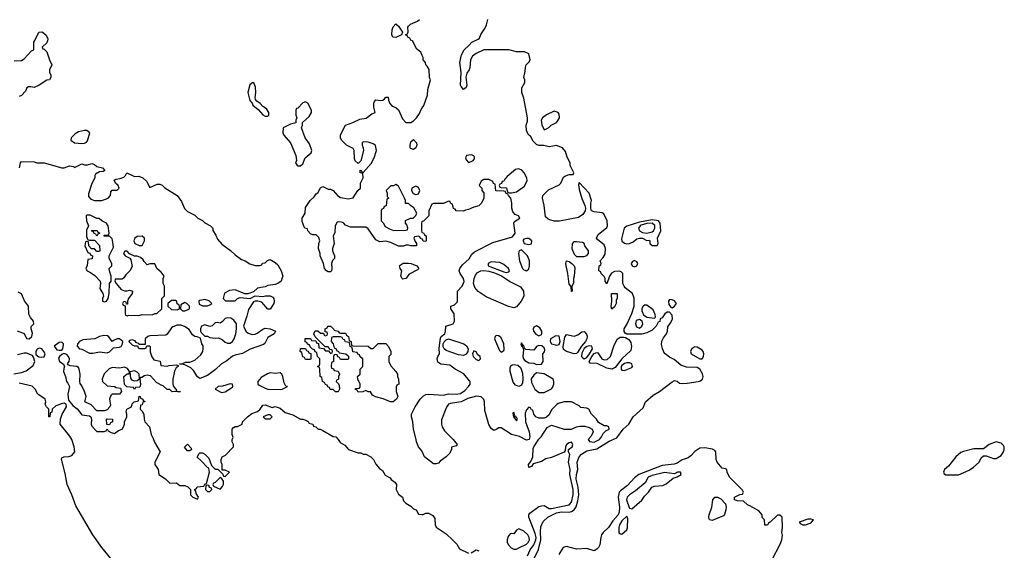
# Model space of a CAD drawing. Header units: inches. Extents: x 2792272 to 2951639, y 860504 to 1033803.
# Tile 9 of 209: x 2936795 to 2944635, y 874407 to 878630. Entities that reach past the tile are written whole.
import ezdxf

# ---------------------------------------------------------------- set-up
doc = ezdxf.new("R2010")
doc.units = ezdxf.units.IN
doc.header["$MEASUREMENT"] = 0
doc.layers.add('C9837', color=7, linetype='Continuous')
doc.layers.add('C9847', color=7, linetype='Continuous')

msp = doc.modelspace()

# ---------------------------------------------------------------- linework, layer by layer
at = {"layer": 'C9837', "color": 4}
for points, elevation in [([(2939790, 878488), (2939766, 878490), (2939758, 878510), (2939761.2, 878550), (2939770, 878572), (2939790, 878598), (2939810, 878578), (2939842, 878530), (2939834, 878510)], 8), ([(2938650, 878128.7), (2938628.4, 878111.6), (2938610.8, 878050), (2938627.1, 877987.1), (2938645.2, 877965.2), (2938651.3, 877950), (2938694.8, 877914.8), (2938730, 877872), (2938750, 877862), (2938770, 877862), (2938778, 877870), (2938778, 877890), (2938760.4, 877920.4), (2938730, 877938), (2938710, 877962), (2938682, 877982), (2938673.6, 877993.6), (2938668.7, 878010), (2938675.1, 878050), (2938672.5, 878092.5), (2938662, 878122)], 12), ([(2939070, 877975.3), (2939050, 877968), (2939010, 877926), (2938998, 877922), (2938994, 877910), (2938994, 877870), (2939002, 877850), (2938994, 877830), (2938994, 877810), (2938950, 877798), (2938892, 877768), (2938891.3, 877730), (2938898, 877710), (2938950.5, 877650.5), (2938994, 877550), (2938998, 877510), (2938992, 877490), (2939006, 877466), (2939030, 877466), (2939050, 877482), (2939068, 877530), (2939115.3, 877570), (2939122, 877590), (2939103.1, 877643.1), (2939069.3, 877689.3), (2939038, 877770), (2939046, 877790), (2939047.3, 877812.7), (2939100.4, 877859.6), (2939118, 877890), (2939118, 877910), (2939090, 877966)], 12), ([(2937310, 877749.2), (2937263.4, 877736.6), (2937237.3, 877722.7), (2937204.7, 877690), (2937202, 877670), (2937230.9, 877650.9), (2937290, 877644.9), (2937310, 877647.3), (2937326, 877654), (2937334.8, 877665.2), (2937353.2, 877730), (2937330, 877749)], 12), ([(2939930, 877597.2), (2939910, 877604), (2939905.2, 877610), (2939903.7, 877630), (2939910, 877658), (2939930, 877676), (2939954.8, 877650), (2939957.3, 877630), (2939950, 877609.3)], 4), ([(2939790, 877318), (2939771.3, 877308.7), (2939750, 877308), (2939714, 877270), (2939722, 877250), (2939722, 877222), (2939734, 877210), (2939718, 877202), (2939712.7, 877147.3), (2939698, 877142), (2939692.7, 877127.3), (2939678, 877122), (2939674, 877110), (2939674, 877030), (2939690, 877014), (2939704.7, 876984.7), (2939743.6, 876963.6), (2939772.7, 876952.7), (2939870, 876954), (2939882, 876958), (2939886, 876970), (2939876.4, 876996.4), (2939866, 877010), (2939867.3, 877032.7), (2939906, 877050), (2939928.9, 877051.1), (2939949, 877071), (2939958, 877090), (2939933.2, 877133.2), (2939906, 877150), (2939890, 877166), (2939867.3, 877167.3), (2939866, 877190), (2939858, 877210), (2939810, 877306)], 8), ([(2939950, 877305.2), (2939918, 877290), (2939916, 877270), (2939926.8, 877246.8), (2939950, 877238), (2939970, 877244.7), (2939981.2, 877270), (2939970, 877295.3)], 8), ([(2937330, 877075.3), (2937324.7, 877070), (2937326, 877030), (2937342, 876990), (2937325.4, 876954.6), (2937325.4, 876905.4), (2937338, 876878), (2937350, 876874), (2937390, 876874), (2937430, 876834), (2937434, 876790), (2937430, 876786), (2937410, 876786), (2937390, 876806), (2937367.3, 876807.3), (2937346, 876830), (2937342, 876862), (2937330, 876866), (2937318, 876862), (2937314, 876830), (2937338, 876778), (2937352.7, 876772.7), (2937358, 876758), (2937374, 876750), (2937372.7, 876727.3), (2937338, 876722), (2937332.7, 876672.7), (2937322, 876650), (2937332, 876630), (2937358.5, 876618.5), (2937394.2, 876594.2), (2937436, 876550), (2937438, 876530), (2937432, 876490), (2937458, 876450), (2937462, 876430), (2937454, 876410), (2937454, 876390), (2937470, 876384.7), (2937486, 876390), (2937498, 876410), (2937508, 876450), (2937508.7, 876530), (2937522, 876550), (2937522, 876590), (2937508.7, 876630), (2937508, 876650), (2937528, 876670), (2937528, 876690), (2937508.4, 876728.4), (2937506, 876750), (2937540.4, 876819.6), (2937534.6, 876874.6), (2937530, 876886), (2937510, 876906), (2937470, 876906), (2937466, 876910), (2937470, 876914), (2937502, 876918), (2937506, 876930), (2937498, 876990), (2937486, 877010), (2937448.4, 877028.4), (2937427.3, 877047.3), (2937410, 877048), (2937354.6, 877074.6)], 8), ([(2937410, 876906), (2937402, 876922), (2937387.3, 876927.3), (2937382, 876942), (2937370, 876946), (2937367.3, 876952.7), (2937411.6, 876951.6), (2937418, 876938), (2937434, 876930), (2937418, 876922)], 8), ([(2937770, 876908), (2937730, 876904), (2937711.3, 876890), (2937704.7, 876870), (2937712, 876850), (2937747.3, 876832.7), (2937770, 876834), (2937788, 876870), (2937788, 876890)], 8), ([(2937650, 876788), (2937632.7, 876787.3), (2937622, 876770), (2937634, 876750), (2937672.7, 876732.7), (2937679.6, 876719.6), (2937690, 876666), (2937672, 876630), (2937639.6, 876600.4), (2937623.6, 876576.4), (2937610, 876566), (2937554, 876566), (2937552, 876550), (2937562, 876530), (2937602, 876482), (2937630, 876471.3), (2937650, 876471.3), (2937670, 876478), (2937692, 876470), (2937691.3, 876450), (2937662, 876410), (2937654, 876390), (2937652.7, 876367.3), (2937646, 876366), (2937642, 876382), (2937630, 876386), (2937618, 876382), (2937614, 876370), (2937618, 876358), (2937634, 876354), (2937634, 876290), (2937638, 876278), (2937654, 876274), (2937662, 876278), (2937743.1, 876276.9), (2937770, 876284.7), (2937850, 876282), (2937872, 876292), (2937888, 876292), (2937926, 876330), (2937926, 876410), (2937947.3, 876432.7), (2937948, 876510), (2937938, 876530), (2937938, 876570), (2937946, 876590), (2937920.4, 876620.4), (2937886, 876650), (2937870, 876686), (2937830, 876686), (2937810, 876678), (2937784.7, 876704.7), (2937779, 876719), (2937756.4, 876736.4), (2937730, 876748), (2937708, 876748), (2937670, 876766)], 8), ([(2939846.2, 876566.2), (2939839.3, 876570), (2939830, 876588.7), (2939837.2, 876630), (2939824.5, 876650), (2939819.5, 876670), (2939823.5, 876676.5), (2939848.4, 876691.6), (2939890, 876693.4), (2939911.3, 876690), (2939958, 876670), (2939972, 876650), (2939962, 876638), (2939895.9, 876604.1), (2939870, 876569.7)], 8), ([(2938036.4, 876396.4), (2938003.6, 876396.4), (2937974, 876370), (2937974, 876350), (2938003.6, 876323.6), (2938050, 876322), (2938066, 876330), (2938066, 876350), (2938062, 876362), (2938048.4, 876368.4), (2938047.3, 876387.3)], 8), ([(2938110, 876378), (2938078, 876362), (2938074, 876330), (2938090, 876314), (2938110, 876314), (2938130, 876322), (2938146, 876330), (2938146, 876350), (2938126, 876370)], 8), ([(2938270, 876402), (2938230, 876395.3), (2938222, 876390), (2938224.7, 876364.7), (2938250, 876352), (2938290, 876352), (2938310, 876362), (2938326, 876370), (2938306, 876390), (2938294.6, 876394.6)], 8), ([(2938450, 876258), (2938430, 876252.7), (2938410, 876228.7), (2938390, 876214), (2938370, 876219.3), (2938350, 876217.2), (2938327.1, 876192.9), (2938310, 876189.2), (2938270, 876200.9), (2938242.8, 876190), (2938234, 876170), (2938234.8, 876150), (2938239.8, 876139.8), (2938270, 876112), (2938290, 876111), (2938310, 876101), (2938350, 876096), (2938378, 876098), (2938410, 876081), (2938430, 876063), (2938450, 876055.8), (2938470, 876055.8), (2938489.5, 876070), (2938501.3, 876090), (2938515.1, 876130), (2938522, 876170), (2938522, 876210), (2938498.9, 876238.9), (2938475.9, 876255.9)], 8), ([(2939350, 876134), (2939390, 876134), (2939398, 876118), (2939414, 876110), (2939418, 876078), (2939434, 876070), (2939438, 876038), (2939450, 876034), (2939570, 876032), (2939590, 876014), (2939610, 876014), (2939650, 876054), (2939710, 876052), (2939732, 876030), (2939751.3, 875990), (2939750, 875966), (2939734, 875950), (2939734, 875910), (2939750, 875874), (2939791.3, 875830), (2939802, 875810), (2939802, 875790), (2939811.3, 875768.7), (2939814, 875730), (2939798, 875722), (2939792.7, 875707.3), (2939792, 875670), (2939806, 875630), (2939796, 875610), (2939770, 875589.5), (2939747.8, 875587.8), (2939690, 875614), (2939628.7, 875628.7), (2939603.1, 875643.1), (2939587.3, 875667.3), (2939568.4, 875668.4), (2939550, 875678), (2939527.3, 875667.3), (2939490, 875666), (2939482, 875682), (2939466, 875690), (2939470, 875694), (2939502, 875698), (2939506, 875710), (2939506, 875730), (2939488.4, 875768.4), (2939486, 875790), (2939506, 875810), (2939506, 875850), (2939526, 875870), (2939526, 875930), (2939507.3, 875947.3), (2939502, 875962), (2939487.3, 875967.3), (2939482, 875982), (2939447.3, 875987.3), (2939442, 876022), (2939426, 876030), (2939422, 876062), (2939390, 876066), (2939382, 876082), (2939370, 876086), (2939362, 876102), (2939350, 876106), (2939290, 876106), (2939278, 876102), (2939274, 876070), (2939291.6, 876051.6), (2939298, 876018), (2939314, 876010), (2939318, 875998), (2939334, 875990), (2939338, 875978), (2939392, 875972), (2939412.7, 875952.7), (2939414, 875930), (2939410, 875926), (2939350, 875926), (2939342, 875942), (2939327.3, 875947.3), (2939322, 875962), (2939310, 875966), (2939298, 875962), (2939294, 875950), (2939294, 875910), (2939278, 875902), (2939274, 875870), (2939278, 875858), (2939292.7, 875852.7), (2939298, 875838), (2939330, 875834), (2939342, 875810), (2939334, 875790), (2939334, 875770), (2939318, 875762), (2939314, 875750), (2939332.7, 875732.7), (2939339.6, 875719.6), (2939342, 875690), (2939330, 875668), (2939308.4, 875668.4), (2939290, 875686), (2939267.3, 875687.3), (2939262, 875702), (2939247.3, 875707.3), (2939242, 875722), (2939230, 875726), (2939222, 875742), (2939206, 875750), (2939202, 875782), (2939188, 875790), (2939186, 875850), (2939182, 875862), (2939166, 875870), (2939182, 875878), (2939186, 875890), (2939186, 875930), (2939166, 875950), (2939162, 875982), (2939147.3, 875987.3), (2939142, 876002), (2939127.3, 876007.3), (2939107.3, 876027.3), (2939102, 876042), (2939087.3, 876047.3), (2939082, 876062), (2939067.3, 876067.3), (2939067.3, 876092.7), (2939110, 876094), (2939118, 876078), (2939154, 876074), (2939158, 876058), (2939174, 876054), (2939178, 876018), (2939214, 876014), (2939230, 875994), (2939254, 875994), (2939270, 875974), (2939282, 875978), (2939286, 875990), (2939282, 876002), (2939266, 876006), (2939250, 876026), (2939226, 876026), (2939147.3, 876107.3), (2939138, 876130), (2939147.3, 876152.7), (2939170, 876154), (2939190, 876134), (2939214, 876134), (2939218, 876118), (2939230, 876114), (2939242, 876118), (2939246, 876130), (2939242, 876142), (2939226, 876146), (2939226, 876170), (2939242, 876178), (2939248.4, 876191.6), (2939270, 876192), (2939294, 876170), (2939298, 876158), (2939331.6, 876151.6), (2939338, 876138)], 8), ([(2937130, 876064), (2937110, 876061.2), (2937067.9, 876032.1), (2937090, 876002.8), (2937110, 875998.8), (2937130, 876001), (2937137.2, 876010), (2937144, 876044), (2937144, 876050)], 8), ([(2937463.5, 876116.5), (2937430.7, 876109.3), (2937394, 876090), (2937297.3, 876082.7), (2937270, 876068.7), (2937256, 876050), (2937251.6, 876031.6), (2937270, 876011.3), (2937290, 876007.7), (2937350, 875976.4), (2937376.1, 875976.1), (2937430, 875987), (2937490, 875979.5), (2937510, 875986.4), (2937541.2, 876018.8), (2937590, 876023.8), (2937604, 876030), (2937614, 876050), (2937615.3, 876070), (2937590, 876089), (2937570, 876089), (2937542, 876078), (2937530, 876068), (2937505.6, 876105.6), (2937493.2, 876113.2)], 8), ([(2936950, 876015.1), (2936932.8, 876007.2), (2936922, 875990), (2936924.5, 875964.5), (2936945.8, 875945.8), (2936970, 875943.8), (2936990, 875947.7), (2936996.9, 875970), (2936987.3, 875990), (2936970, 876009.5)], 8), ([(2939070, 875926), (2939062, 875942), (2939050, 875946), (2939042, 875982), (2939028.4, 875988.4), (2939030, 876014), (2939070, 876014), (2939078, 875998), (2939092.7, 875992.7), (2939098, 875978), (2939112.7, 875972.7), (2939114, 875930), (2939110, 875926)], 8), ([(2937710, 875835.1), (2937671.6, 875828.4), (2937676.9, 875776.9), (2937684.7, 875764.7), (2937710, 875756), (2937730, 875758), (2937748.9, 875771.1), (2937745.2, 875810), (2937730, 875825.2)], 8), ([(2938870, 875819.3), (2938830, 875815.6), (2938790, 875818.3), (2938767.7, 875812.3), (2938718.4, 875781.6), (2938691.3, 875750), (2938691.3, 875730), (2938700.7, 875720.7), (2938750, 875696.3), (2938770, 875690.6), (2938870, 875687.3), (2938886, 875690), (2938926, 875710), (2938914.6, 875714.6), (2938900.2, 875740.2), (2938889.2, 875790), (2938881.2, 875810)], 12), ([(2938470, 875732.3), (2938410, 875714.5), (2938374, 875710), (2938352, 875690), (2938402, 875662), (2938430, 875667.7), (2938490, 875706), (2938493.2, 875710), (2938488.4, 875728.4)], 12), ([(2937510, 875406), (2937488.4, 875408.4), (2937486, 875450), (2937490, 875454), (2937534, 875450), (2937534, 875430), (2937518, 875422)], 8), ([(2938790, 875486), (2938770, 875486), (2938734, 875470), (2938750, 875454), (2938790, 875454), (2938806, 875470)], 8), ([(2938130, 875198), (2938108.4, 875228.4), (2938130, 875252), (2938159.6, 875219.6), (2938162, 875210), (2938150, 875198)], 8), ([(2938390, 874986), (2938350, 874946), (2938338, 874942), (2938334, 874930), (2938338, 874918), (2938390, 874894), (2938410, 874914), (2938418, 874930), (2938416.4, 874956.4), (2938402, 874982)], 8), ([(2938290, 874926), (2938278, 874922), (2938274, 874890), (2938290, 874874), (2938310, 874874), (2938326, 874890), (2938322, 874902), (2938307.3, 874907.3), (2938302, 874922)], 8)]:
    msp.add_lwpolyline(points, close=True, dxfattribs=dict(at, elevation=elevation))
at = {"layer": 'C9837', "color": 4, "elevation": 8}
for points in [[(2940000, 878346), (2939988, 878370), (2939956.4, 878396.4), (2939922, 878462), (2939910, 878466), (2939902, 878482), (2939886, 878490), (2939882, 878502), (2939866, 878510), (2939882, 878518), (2939888, 878532), (2939885.2, 878570), (2939890, 878578), (2939906.3, 878593.7), (2939963.2, 878616.8), (2939979, 878630)], [(2936750, 878302), (2936810, 878306), (2936830, 878318), (2936890, 878382), (2936906, 878390), (2936906, 878450), (2936916.4, 878463.6), (2936946, 878530), (2936970, 878532), (2936985.4, 878525.4), (2937006.4, 878506.4), (2937018, 878478), (2937017.3, 878462.7), (2937010, 878446), (2936974, 878410), (2936978, 878398), (2936990, 878394), (2937010, 878374), (2937030.9, 878310.9), (2937051.3, 878270), (2937032, 878230), (2937032, 878210), (2937042, 878190), (2937042, 878170), (2937032, 878150), (2937010, 878148), (2936950.9, 878109.1), (2936910, 878089), (2936883.6, 878096.4), (2936863.6, 878096.4), (2936851.6, 878088.4), (2936839.8, 878060.2), (2936810, 878026), (2936790, 878018)], [(2940000, 876882.7), (2939987.3, 876887.3), (2939982, 876902), (2939970, 876906), (2939938, 876902), (2939934, 876890), (2939943.6, 876863.6), (2939954, 876850), (2939954, 876830), (2939951, 876829), (2939910, 876829), (2939890, 876835.3), (2939870, 876835.3), (2939850, 876828), (2939810, 876828), (2939750, 876858), (2939710, 876868), (2939663.1, 876863.1), (2939630, 876878), (2939570, 876966), (2939550, 876978), (2939430, 876978), (2939390, 876995.3), (2939372.7, 877012.7), (2939358.6, 877018.6), (2939330, 877021.2), (2939322.5, 877017.5), (2939306, 876990), (2939303.6, 876936.4), (2939291.6, 876908.4), (2939298, 876850), (2939284.7, 876810), (2939284.7, 876790), (2939302, 876750), (2939302, 876730), (2939286.4, 876713.6), (2939278, 876690), (2939281, 876650), (2939278, 876630), (2939270, 876624), (2939250, 876624), (2939238, 876630), (2939221.2, 876650), (2939215.3, 876690), (2939188.7, 876750), (2939188.4, 876768.4), (2939175.3, 876810), (2939178, 876850), (2939186, 876870), (2939176.4, 876896.4), (2939156.4, 876916.4), (2939130, 876918), (2939110, 876926), (2939088, 876950), (2939086, 876966), (2939066, 876970), (2939060.4, 876980.4), (2939044.7, 877024.7), (2939044, 877050), (2939068, 877090), (2939070, 877134), (2939108.7, 877190), (2939140.2, 877219.8), (2939156.4, 877243.6), (2939168.7, 877251.3), (2939190, 877292), (2939210, 877302), (2939250, 877282), (2939270, 877282), (2939290, 877271.3), (2939327.3, 877227.3), (2939350, 877214.8), (2939410, 877204), (2939449, 877211), (2939488, 877270), (2939508, 877290), (2939509, 877330), (2939528.7, 877370), (2939526, 877406), (2939506, 877410), (2939507.3, 877432.7), (2939514, 877430), (2939518, 877418), (2939530, 877414), (2939594.3, 877485.7), (2939618, 877530), (2939635.1, 877590), (2939628.9, 877628.9), (2939610, 877642), (2939570, 877655.3), (2939530, 877658), (2939522, 877650), (2939522, 877630), (2939531.1, 877611.1), (2939531.3, 877590), (2939510, 877506), (2939490, 877486), (2939467.3, 877507.3), (2939462, 877522), (2939458, 877590), (2939450, 877606), (2939398, 877630), (2939358, 877670), (2939348.7, 877690), (2939350, 877714), (2939388, 877790), (2939448.9, 877811.1), (2939503.1, 877836.9), (2939552.9, 877847.1), (2939600.2, 877879.8), (2939626, 877890), (2939614.6, 877934.6), (2939614.6, 877965.4), (2939620.2, 877979.8), (2939630, 877991.3), (2939670, 877986), (2939686, 877990), (2939700.4, 877999.6), (2939710, 878014), (2939730, 878014), (2939731.3, 877990), (2939742, 877962), (2939762, 877942), (2939790, 877931.3), (2939810, 877911.3), (2939842, 877842), (2939870, 877812), (2939910, 877812), (2939930, 877824.7), (2939955.3, 877850), (2939978, 877882), (2939988.7, 877910), (2940000, 877927.9)], [(2936793.2, 877450), (2936802, 877490), (2936810, 877502), (2936910, 877497.3), (2936930, 877490.7), (2936990.6, 877490.6), (2937130, 877451.3), (2937150, 877451.3), (2937190, 877466), (2937222, 877462), (2937230, 877454), (2937290, 877482), (2937310, 877474), (2937334, 877474), (2937370, 877484.7), (2937390, 877478), (2937410, 877462), (2937454, 877450), (2937474, 877430), (2937459.6, 877420.4), (2937430, 877418), (2937399.6, 877400.4), (2937392, 877390), (2937392, 877370), (2937370, 877326), (2937343.6, 877243.6), (2937343.6, 877223.6), (2937362, 877202), (2937390, 877191.3), (2937450, 877191.3), (2937498, 877210), (2937518, 877230), (2937520.4, 877259.6), (2937530, 877274), (2937570, 877274), (2937586, 877290), (2937578, 877310), (2937558, 877330), (2937548, 877352), (2937560.4, 877359.6), (2937594.6, 877365.4), (2937623.1, 877376.9), (2937638, 877390), (2937648.9, 877411.1), (2937710, 877382), (2937743.6, 877383.6), (2937774, 877370), (2937803.6, 877343.6), (2937830, 877294), (2937890, 877322), (2937910, 877322), (2937930, 877312), (2937951.1, 877291.1), (2938050, 877232), (2938082.8, 877182.8), (2938107.5, 877127.5), (2938130, 877104.7), (2938190, 877074), (2938214, 877050), (2938250, 877032), (2938270, 877012), (2938314, 876990), (2938331.6, 876971.6), (2938332.7, 876952.7), (2938356, 876916), (2938370, 876882), (2938403.5, 876843.5), (2938473.7, 876793.7), (2938510, 876758), (2938562, 876722), (2938591, 876711), (2938626.4, 876686.4), (2938670, 876674), (2938710, 876674), (2938722, 876678), (2938727.3, 876692.7), (2938750, 876694), (2938767.3, 876712.7), (2938790, 876722), (2938830, 876698), (2938850, 876678), (2938876, 876630), (2938891.3, 876590), (2938883.6, 876576.4), (2938878, 876550), (2938850.7, 876529.3), (2938830, 876521.2), (2938770, 876514), (2938750, 876504), (2938687.3, 876492.7), (2938655.3, 876464.7), (2938611.6, 876448.4), (2938588.4, 876448.4), (2938510, 876479), (2938465.4, 876474.6), (2938426, 876454), (2938414, 876410), (2938432.7, 876392.7), (2938510, 876392), (2938529.1, 876410.9), (2938550, 876418), (2938630, 876412), (2938668.7, 876431.3), (2938730, 876426), (2938751.1, 876431.1), (2938790, 876432), (2938810, 876422), (2938818, 876410), (2938822, 876390), (2938818, 876370), (2938790, 876326), (2938770, 876326), (2938722, 876382), (2938690, 876389.6), (2938670, 876389.4), (2938656.3, 876383.7), (2938615.9, 876324.1), (2938604.7, 876270), (2938578, 876190), (2938596.3, 876150), (2938615.3, 876135.3), (2938645.8, 876125.8), (2938670, 876127.4), (2938685.6, 876134.4), (2938730, 876166.8), (2938750, 876176), (2938790, 876170.8), (2938832, 876150), (2938822, 876130), (2938770, 876102), (2938746.4, 876053.6), (2938736, 876044), (2938630, 876006.6), (2938570, 875974), (2938510, 875960.9), (2938490, 875952.3), (2938445.1, 875914.9), (2938401, 875890), (2938355.2, 875844.8), (2938290, 875799.3), (2938230, 875775.3), (2938210, 875788), (2938179.2, 875839.2), (2938158.5, 875858.5), (2938110, 875884), (2938066, 875890), (2938089.1, 875890.9), (2938115.3, 875904.7), (2938150, 875904.9), (2938190, 875919.5), (2938237.3, 875962.7), (2938253, 875990), (2938256.9, 876010), (2938254.5, 876034.5), (2938244, 876050), (2938235.3, 876095.3), (2938207.3, 876107.3), (2938190, 876108), (2938170, 876122), (2938143.6, 876163.6), (2938108.3, 876188.3), (2938078, 876198), (2938050, 876199.5), (2938014, 876186), (2938002.4, 876177.6), (2937970, 876126), (2937959.6, 876120.4), (2937830, 876115.3), (2937814, 876110), (2937794, 876090), (2937794, 876046), (2937746, 876046), (2937746, 876050), (2937722, 876062), (2937714, 876074), (2937690, 876082), (2937670, 876078), (2937664.7, 876070), (2937690, 876042), (2937710, 876034), (2937734, 876034), (2937738, 876018), (2937750, 876014), (2937790, 876014), (2937802, 876018), (2937806, 876034), (2937830, 876034), (2937834, 876030), (2937834, 875986), (2937846.4, 875946.4), (2937864, 875924), (2937912, 875912), (2937918, 875878), (2937970, 875872), (2937982, 875878), (2938043.6, 875883.6), (2938056.9, 875876.9), (2938056, 875870), (2938040.3, 875859.7), (2938026.6, 875833.4), (2938014.9, 875770), (2938013.4, 875733.4), (2938016, 875716), (2938033.7, 875693.7), (2938042, 875690), (2938042, 875682), (2938052, 875672), (2938074, 875670), (2938008, 875668), (2937990, 875686), (2937970, 875686), (2937936.4, 875716.4), (2937920.4, 875720.4), (2937883.1, 875743.1), (2937836.6, 875796.6), (2937810, 875802), (2937785.2, 875794.8), (2937770, 875782), (2937758, 875782), (2937752, 875770), (2937758, 875730), (2937754, 875710), (2937750, 875706), (2937718, 875702), (2937710, 875686), (2937702, 875702), (2937648.4, 875708.4), (2937628, 875728), (2937624, 875790), (2937650, 875811.3), (2937667.3, 875812.7), (2937668.7, 875830), (2937654, 875854), (2937630, 875864.5), (2937590, 875855.6), (2937530, 875862.6), (2937508.2, 875851.8), (2937467.1, 875812.9), (2937450.4, 875770), (2937453.4, 875750), (2937490, 875716), (2937550.9, 875710.9), (2937563.6, 875703.6), (2937598, 875698), (2937604.7, 875670), (2937590, 875649.2), (2937530.8, 875649.2), (2937519.8, 875640.2), (2937510.7, 875610), (2937516.9, 875563.1), (2937512, 875550), (2937490, 875526), (2937470, 875518), (2937410, 875518), (2937363.9, 875563.9), (2937314, 875590), (2937325.1, 875630), (2937311.8, 875671.8), (2937290, 875717.2), (2937275.5, 875735.5), (2937272.7, 875750), (2937277, 875810), (2937269.5, 875849.5), (2937262, 875862), (2937249.5, 875869.5), (2937195.5, 875875.5), (2937182, 875882), (2937175.3, 875890), (2937189.2, 875910), (2937191.3, 875930), (2937184.5, 875950), (2937170, 875966.6), (2937146.8, 875973.2), (2937130, 875966), (2937110.8, 875950), (2937104.1, 875935.9), (2937111, 875910), (2937142, 875890), (2937152, 875872), (2937144.9, 875855.1), (2937143.8, 875830), (2937159.1, 875790), (2937168, 875750), (2937178.3, 875738.3), (2937190.6, 875710.6), (2937179.3, 875650), (2937182.8, 875602.8), (2937219.1, 875559.1), (2937252, 875532), (2937290, 875486), (2937350, 875477.3), (2937361, 875470), (2937366, 875450), (2937364.7, 875410), (2937370, 875394), (2937410, 875352), (2937467.3, 875352.7), (2937482, 875358), (2937490, 875374), (2937498, 875358), (2937523.6, 875343.6), (2937550, 875338), (2937580.2, 875359.8), (2937610, 875372), (2937622, 875390), (2937628.7, 875410), (2937628.7, 875430), (2937648.7, 875470), (2937648.7, 875490), (2937642, 875510), (2937648.9, 875531.1), (2937686, 875550), (2937690, 875574), (2937706, 875590), (2937742, 875598), (2937746, 875634), (2937754, 875630), (2937758, 875618), (2937774, 875610), (2937778, 875598), (2937790, 875594), (2937790, 875588), (2937774, 875586), (2937770, 875566), (2937758, 875562), (2937754, 875530), (2937770, 875514), (2937782, 875490), (2937784.7, 875450), (2937791.3, 875430), (2937827.3, 875390), (2937841, 875330), (2937858, 875298), (2937867.1, 875267.1), (2937914, 875190), (2937871.3, 875110), (2937871.3, 875090), (2937898, 875050), (2937902, 875010), (2937956.9, 874976.9), (2937990, 874942), (2938043.6, 874943.6), (2938070, 874922), (2938110, 874922), (2938132.7, 874912.7), (2938154, 874890), (2938154, 874850), (2938174, 874830), (2938210, 874814), (2938216.4, 874823.6), (2938218, 874830), (2938200.4, 874860.4), (2938198, 874878), (2938186, 874890), (2938202, 874898), (2938208.4, 874911.6), (2938262, 874918), (2938270, 874934), (2938282, 874938), (2938306, 875030), (2938302, 875062), (2938290, 875066), (2938240.4, 875120.4), (2938208.4, 875148.4), (2938223.1, 875176.9), (2938230, 875182), (2938250, 875182), (2938270, 875172), (2938299.8, 875139.8), (2938322, 875082), (2938350, 875054), (2938372.7, 875052.7), (2938412.7, 875012.7), (2938418, 874998), (2938430, 874994), (2938466, 875030), (2938430, 875046), (2938406, 875046), (2938406, 875090), (2938398, 875110), (2938398, 875130), (2938406, 875150), (2938434.6, 875165.4), (2938498, 875230), (2938498, 875250), (2938488, 875270), (2938488, 875290), (2938495.3, 875304.7), (2938488, 875330), (2938488, 875370), (2938496.4, 875383.6), (2938510, 875391.3), (2938530, 875392), (2938566, 875410), (2938568, 875430), (2938608, 875470), (2938644.5, 875495.5), (2938689.3, 875510.7), (2938709.3, 875530.7), (2938730, 875562), (2938750, 875564.7), (2938804.7, 875544.7), (2938830, 875551), (2938870, 875538), (2938910, 875504.7), (2938970, 875484.7), (2939030, 875452), (2939050, 875452), (2939079.6, 875439.6), (2939094, 875430), (2939098, 875418), (2939130, 875412), (2939134, 875394), (2939154, 875390), (2939172, 875372), (2939188, 875372), (2939210, 875362), (2939290, 875312), (2939310.9, 875310.9), (2939332, 875290), (2939345.4, 875265.4), (2939383.6, 875243.6), (2939414, 875210), (2939490, 875182), (2939510, 875182), (2939530, 875172), (2939550, 875172), (2939590, 875152), (2939612, 875130), (2939631.6, 875091.6), (2939659.6, 875059.6), (2939683.6, 875043.6), (2939704.7, 875004.7), (2939743.6, 874983.6), (2939751.6, 874971.6), (2939782, 874950), (2939794, 874930), (2939792, 874890), (2939810, 874854), (2939842, 874830), (2939850, 874802), (2939870, 874782), (2939910, 874758), (2939930, 874738), (2939952, 874730), (2939970, 874694), (2940000, 874692.9)], [(2940000, 877022.7), (2939998, 877022), (2939994, 877010), (2939994, 876950), (2939998, 876938), (2940000, 876937.3)], [(2936773.7, 876153.7), (2936831.3, 876131.3), (2936850, 876092), (2936870, 876091.3), (2936892, 876108), (2936896, 876136), (2936886, 876170), (2936887.3, 876187.3), (2936908, 876210), (2936904, 876230), (2936880.2, 876260.2), (2936866.3, 876286.3), (2936865.2, 876350), (2936833.3, 876393.3), (2936810, 876449), (2936781.2, 876461.2)], [(2936749.2, 875810.8), (2936810, 875822), (2936845.3, 875834.7), (2936901.6, 875878.4), (2936916, 875910), (2936905.1, 875945.1), (2936896.6, 875956.6), (2936850, 875975.1), (2936830, 875975.1), (2936777, 875963)], [(2937521.5, 874341.5), (2937450, 874429.2), (2937378.4, 874530), (2937242.2, 874762.2), (2937209.6, 874850), (2937173, 874930), (2937157.4, 875017.4), (2937126.6, 875133.4), (2937130, 875142), (2937146, 875150), (2937186.3, 875153.7), (2937210, 875162.8), (2937232.7, 875190), (2937229.2, 875230), (2937209.3, 875290), (2937195.1, 875315.1), (2937117.2, 875410), (2937119, 875450), (2937134, 875490), (2937168, 875550), (2937166, 875570), (2937150, 875578), (2937136.4, 875576.4), (2937082, 875558), (2937052, 875530), (2937050, 875506), (2937038, 875502), (2937034, 875470), (2937026, 875470), (2937028, 875530), (2937008, 875550), (2936998, 875570), (2937002, 875590), (2936998, 875610), (2936938, 875650), (2936918, 875690), (2936894, 875714), (2936790, 875737.6)], [(2940000, 875193.2), (2939998, 875198), (2939969.2, 875230), (2939954, 875270), (2939953.2, 875290), (2939929.4, 875370), (2939926, 875430), (2939914, 875470), (2939914, 875490), (2939944, 875550), (2939982.7, 875610), (2940000, 875626.7)]]:
    msp.add_lwpolyline(points, dxfattribs=at)
at = {"layer": 'C9847', "color": 4}
for points, elevation in [([(2940893.6, 874346.4), (2940925.1, 874414.9), (2940945.3, 874490), (2940942.5, 874557.5), (2940945.6, 874594.4), (2940963.6, 874636.4), (2941001.2, 874670), (2941070, 874704.9), (2941110, 874714.2), (2941170, 874711.5), (2941190, 874714.9), (2941210.8, 874729.2), (2941225.4, 874754.6), (2941240.3, 874799.7), (2941246.8, 874850), (2941240.8, 874910), (2941226.8, 874973.2), (2941228.7, 875010), (2941238.5, 875050), (2941234.3, 875110), (2941249.8, 875150.2), (2941268.7, 875171.3), (2941310, 875198.7), (2941390, 875214.7), (2941490, 875277.1), (2941550, 875301.6), (2941601.3, 875370), (2941645.1, 875410), (2941680.5, 875470), (2941758.7, 875541.3), (2941778.4, 875590), (2941838.6, 875641.4), (2941890, 875670.4), (2941990, 875746.8), (2942010, 875758), (2942030, 875752), (2942050, 875738), (2942075.3, 875735.3), (2942110, 875736.3), (2942198, 875750), (2942210, 875753.4), (2942231.6, 875770), (2942237.6, 875790), (2942232.8, 875812.8), (2942210, 875849), (2942190, 875861.2), (2942104.7, 875864.7), (2942060.2, 875880.2), (2942005.6, 875925.6), (2941970, 875944), (2941935.3, 875970), (2941924.1, 875984.1), (2941912.5, 876012.5), (2941906.3, 876046.3), (2941909.5, 876070.5), (2941921.2, 876098.8), (2941946, 876130), (2941953.2, 876150), (2941955.3, 876184.7), (2941980.9, 876219.1), (2941992.3, 876250), (2941990, 876278), (2941970, 876302), (2941950, 876302), (2941930.9, 876289.1), (2941910, 876258), (2941894, 876250), (2941892.7, 876227.3), (2941878, 876222), (2941862, 876190), (2941830, 876158), (2941790, 876138), (2941750, 876128), (2941630, 876128), (2941616.4, 876136.4), (2941608.4, 876148.4), (2941608.7, 876170), (2941633.2, 876210), (2941670, 876292), (2941689, 876350), (2941687.3, 876412.7), (2941675.3, 876450), (2941616.4, 876496.4), (2941608.4, 876508.4), (2941598, 876530), (2941598, 876610), (2941584, 876624), (2941569.3, 876629.3), (2941530, 876626.6), (2941507.9, 876612.1), (2941490.7, 876590), (2941470, 876528), (2941458, 876550), (2941458, 876570), (2941450, 876586), (2941426, 876610), (2941422, 876622), (2941406, 876630), (2941408.4, 876671.6), (2941422, 876678), (2941426, 876690), (2941418, 876710), (2941442, 876738), (2941455.9, 876764.1), (2941460.5, 876810), (2941450, 876837.6), (2941398, 876878), (2941388.7, 876890), (2941400.1, 876919.9), (2941470, 876974.9), (2941476.8, 876990), (2941473.1, 877030), (2941445.6, 877085.6), (2941432.5, 877092.5), (2941370, 877101.2), (2941348.7, 877110), (2941342, 877130), (2941342, 877170), (2941348, 877190), (2941328.9, 877248.9), (2941250, 877335.3), (2941243.8, 877316.2), (2941250, 877278), (2941270, 877206.8), (2941296.3, 877150), (2941300.4, 877130), (2941297.1, 877110), (2941279.5, 877080.5), (2941244.1, 877055.9), (2941094.6, 877025.4), (2941050, 877026.3), (2941016, 877036), (2941002, 877042), (2940982, 877062), (2940970.8, 877150), (2940956.8, 877210), (2940960.4, 877230), (2941005.3, 877274.7), (2941090, 877315.3), (2941104.7, 877330), (2941124.4, 877375.6), (2941135.5, 877384.5), (2941170, 877397.3), (2941202, 877398), (2941208, 877410), (2941178, 877470), (2941178, 877490), (2941154.6, 877534.6), (2941140.2, 877580.2), (2941118, 877610), (2941070, 877628.7), (2941010, 877618), (2940968.4, 877628.4), (2940930, 877628.7), (2940910, 877635.3), (2940883.2, 877663.2), (2940862, 877702), (2940848, 877710), (2940830, 877746), (2940828, 877790), (2940838, 877822), (2940839, 877850), (2940810, 878006), (2940794, 878050), (2940793.6, 878086.4), (2940818, 878130), (2940818, 878150), (2940808.7, 878170), (2940820.4, 878219.6), (2940822, 878250), (2940829.1, 878270.9), (2940850, 878292), (2940859, 878310), (2940850, 878358), (2940813.6, 878373.6), (2940750, 878374), (2940690, 878388.7), (2940491.1, 878388.9), (2940430, 878361.2), (2940400.9, 878339.1), (2940384.9, 878310), (2940380.5, 878250), (2940373.4, 878230), (2940356.1, 878203.9), (2940346.4, 878173.6), (2940356.3, 878110), (2940350.7, 878089.3), (2940330, 878075.3), (2940310, 878098), (2940306, 878110), (2940309.4, 878210), (2940300.9, 878290), (2940312.7, 878350), (2940333.2, 878390), (2940374, 878426), (2940394, 878450), (2940446, 878474), (2940456, 878484), (2940466.8, 878513.2), (2940499.6, 878560.4), (2940513.2, 878590), (2940522, 878630)], 4), ([(2940000, 877927.9), (2940012.5, 877947.5), (2940042.7, 878030), (2940045.6, 878074.4), (2940066, 878150), (2940058, 878170), (2940054.6, 878234.6), (2940040.4, 878260.4), (2940028, 878270), (2940026, 878290), (2940008, 878310), (2940008, 878330), (2940000, 878346)], 8), ([(2940000, 875626.7), (2940010, 875636.3), (2940030, 875647.7), (2940050, 875650.6), (2940170, 875642), (2940210, 875653.7), (2940270, 875650.3), (2940304.7, 875655.3), (2940340.1, 875679.9), (2940369.3, 875710), (2940380.9, 875730), (2940381.2, 875750), (2940377, 875757), (2940331.3, 875811.3), (2940262, 875850), (2940220.2, 875880.2), (2940149.3, 875889.3), (2940125.2, 875905.2), (2940119, 875930), (2940125.2, 875950), (2940139, 875970), (2940134.9, 876014.9), (2940145.8, 876094.2), (2940152.3, 876107.7), (2940179.3, 876130), (2940186.6, 876150), (2940189.1, 876190.9), (2940246, 876210), (2940258, 876230), (2940255.3, 876290), (2940228.7, 876330), (2940228, 876350), (2940258, 876362), (2940278, 876382), (2940282, 876390), (2940282, 876470), (2940318, 876510), (2940334, 876546), (2940329, 876570), (2940301.2, 876610), (2940294, 876630), (2940299, 876650), (2940321.5, 876678.5), (2940374.2, 876725.8), (2940396.5, 876763.5), (2940416.5, 876783.5), (2940563.2, 876856.8), (2940719.5, 876900.5), (2940739, 876930), (2940728.4, 877011.6), (2940735.3, 877024.7), (2940778, 877050), (2940766, 877070), (2940739, 877079), (2940721.2, 877101.2), (2940714, 877130), (2940714, 877170), (2940706, 877210), (2940686, 877230), (2940682, 877242), (2940666, 877250), (2940662, 877262), (2940650, 877266), (2940587.3, 877267.3), (2940582, 877322), (2940567.3, 877327.3), (2940562, 877342), (2940530, 877358), (2940490, 877358), (2940470, 877346), (2940454, 877310), (2940474, 877290), (2940474, 877270), (2940492, 877252), (2940491.6, 877208.4), (2940472, 877170), (2940450.9, 877149.1), (2940410, 877138), (2940370, 877118), (2940344.7, 877115.3), (2940330, 877106), (2940270, 877108), (2940262, 877122), (2940248.4, 877128.4), (2940242, 877162), (2940226, 877170), (2940222, 877182), (2940210, 877186), (2940170, 877168), (2940090, 877166), (2940078, 877162), (2940054, 877110), (2940054, 877070), (2940010, 877026), (2940000, 877022.7)], 8), ([(2940000, 876937.3), (2940010, 876934), (2940018, 876918), (2940032, 876910), (2940032, 876870), (2940030, 876866), (2940007.3, 876867.3), (2940002, 876882), (2940000, 876882.7)], 8), ([(2940837.4, 874362.6), (2940860.5, 874410), (2940889.1, 874450.9), (2940904.8, 874490), (2940906.8, 874510), (2940900.7, 874540.7), (2940849.6, 874670), (2940849.4, 874690), (2940855.9, 874704.1), (2940930, 874755.3), (2940950, 874762.4), (2940970, 874764.9), (2941010, 874740.7), (2941030, 874740.5), (2941169, 874770), (2941190, 874791), (2941203, 874850), (2941201.1, 874890), (2941176.9, 875010), (2941179.3, 875050), (2941164, 875110), (2941175.3, 875170), (2941166, 875190), (2941166, 875210), (2941193.2, 875230), (2941199, 875250), (2941190, 875268), (2941170, 875262), (2941150, 875248), (2941141, 875230), (2941139.6, 875200.4), (2941131.6, 875188.4), (2941030, 875145.2), (2940984.5, 875135.5), (2940950, 875115.3), (2940884.9, 875095.1), (2940870, 875075.3), (2940850, 875066), (2940845.2, 875090), (2940865.1, 875114.9), (2940880.7, 875150), (2940882.7, 875217.3), (2940888.7, 875231.3), (2940929.1, 875290.9), (2940948, 875310), (2940996.4, 875383.6), (2941030, 875402), (2941130, 875371), (2941190, 875371.3), (2941230, 875391), (2941255.3, 875395.3), (2941295.3, 875395.3), (2941330, 875384.7), (2941354, 875370), (2941362, 875350), (2941345.4, 875314.6), (2941322, 875290), (2941332.7, 875272.7), (2941370, 875267.3), (2941413.2, 875290), (2941429, 875310), (2941442, 875338), (2941463.2, 875356.8), (2941488, 875370), (2941486, 875390), (2941470, 875398), (2941450, 875398), (2941403.1, 875423.1), (2941388, 875450), (2941348.7, 875490), (2941326, 875530), (2941310, 875538), (2941264, 875544), (2941250, 875558), (2941190, 875588), (2941130, 875588), (2941083.6, 875576.4), (2941071.6, 875568.4), (2941030, 875526), (2941010, 875486), (2940990, 875466), (2940970, 875458), (2940930, 875458), (2940906, 875470), (2940888, 875490), (2940882, 875522), (2940870, 875526), (2940862, 875542), (2940850, 875546), (2940830, 875526), (2940821, 875499), (2940822, 875430), (2940850.8, 875350), (2940856, 875310), (2940851.3, 875288.7), (2940830, 875284), (2940773.8, 875313.8), (2940710, 875329.3), (2940630, 875382), (2940610, 875382), (2940590, 875368), (2940570, 875362), (2940550, 875375.3), (2940529.6, 875409.6), (2940498.6, 875518.6), (2940495.1, 875590), (2940490, 875608), (2940470, 875629), (2940433.6, 875633.6), (2940364.1, 875615.9), (2940310, 875589.4), (2940224, 875576), (2940210.6, 875569.4), (2940193.2, 875546.8), (2940154.8, 875445.2), (2940153.4, 875410), (2940158, 875390), (2940177, 875357), (2940246, 875290), (2940278, 875250), (2940270, 875238), (2940232, 875228), (2940232, 875212), (2940219.8, 875180.2), (2940192, 875150), (2940142.8, 875117.2), (2940130, 875102), (2940110, 875095.3), (2940090, 875095.3), (2940018, 875150), (2940000, 875193.2)], 8), ([(2942784, 874330), (2942850, 874456), (2942862.9, 874490), (2942869.1, 874529.1), (2942864, 874550), (2942869, 874590), (2942866, 874670), (2942847.3, 874687.3), (2942830, 874688), (2942772, 874630), (2942758, 874622), (2942750, 874608.7), (2942728.4, 874608.4), (2942726, 874650), (2942707.3, 874667.3), (2942706, 874690), (2942680.4, 874720.4), (2942610, 874762), (2942590, 874768.7), (2942559, 874799), (2942510, 874802), (2942486, 874810), (2942486, 874830), (2942528.4, 874851.6), (2942550, 874854), (2942558, 874870), (2942550, 874886), (2942446, 874990), (2942428, 875030), (2942426, 875050), (2942416.4, 875056.4), (2942390, 875062), (2942350, 875108.7), (2942341.2, 875130), (2942338, 875190), (2942330, 875201.2), (2942312.6, 875212.6), (2942250, 875223.1), (2942210, 875219.7), (2942170, 875194.3), (2942140.5, 875159.5), (2942117.2, 875142.8), (2942070, 875126), (2942030, 875100.5), (2942007.7, 875092.3), (2941910, 875081), (2941724.9, 875010), (2941690, 874982.9), (2941635.8, 874924.2), (2941579.2, 874880.8), (2941568.9, 874870), (2941561.3, 874830), (2941572.4, 874750), (2941569, 874710), (2941559.6, 874690), (2941517.6, 874642.4), (2941483.7, 874590), (2941442.4, 874550), (2941428.5, 874530), (2941421.3, 874510), (2941413.7, 874450), (2941403, 874430), (2941390, 874415.1), (2941370, 874402.9), (2941310, 874421.7), (2941230, 874417.2), (2941150, 874436.8), (2941130, 874432.1), (2941117.3, 874422.7), (2941087, 874373)], 4), ([(2940000, 874692.9), (2940007.3, 874692.7), (2940030, 874702), (2940050, 874702), (2940083.6, 874683.6), (2940099.6, 874659.6), (2940102, 874610), (2940111.6, 874591.6), (2940190, 874538), (2940242, 874490), (2940276.9, 874456.9), (2940298, 874418), (2940370, 874384.7)], 8), ([(2940390, 874386), (2940430, 874411.3), (2940450, 874402.8)], 8)]:
    msp.add_lwpolyline(points, dxfattribs=dict(at, elevation=elevation))
for points, elevation in [([(2941050, 877901.2), (2940990, 877872.7), (2940959.1, 877850), (2940948, 877830), (2940953.4, 877793.4), (2940970, 877754), (2940990, 877762), (2941008.9, 877771.1), (2941028, 877790), (2941069.2, 877810.8), (2941078.6, 877821.4), (2941092.3, 877850), (2941090, 877878), (2941082, 877890)], 4), ([(2940390, 877554), (2940354, 877550), (2940344.7, 877530), (2940350, 877514), (2940370, 877494), (2940390, 877502), (2940406, 877510), (2940416.4, 877523.6), (2940416.4, 877536.4), (2940410, 877546)], 8), ([(2940770, 877443.6), (2940743.6, 877436.4), (2940677.6, 877382.4), (2940658, 877362), (2940650, 877346), (2940638, 877342), (2940632.7, 877327.3), (2940618, 877322), (2940614, 877310), (2940618, 877298), (2940630, 877294), (2940670, 877292), (2940678, 877258), (2940692, 877252), (2940711.3, 877251.3), (2940750, 877260.7), (2940814.7, 877305.3), (2940836.3, 877350), (2940832.2, 877372.2), (2940812.4, 877412.4), (2940793, 877433)], 8), ([(2941830, 877036.5), (2941730, 877017.5), (2941630, 876988), (2941608.4, 876970), (2941586.2, 876886.2), (2941590, 876867.7), (2941610, 876852), (2941630, 876846), (2941651.7, 876848.3), (2941679.3, 876860.7), (2941710, 876886.8), (2941730, 876892.4), (2941754, 876890), (2941790, 876872), (2941810, 876874), (2941814, 876870), (2941814, 876850), (2941830, 876834), (2941870, 876832), (2941879, 876850), (2941874, 876890), (2941899.7, 876950), (2941894.7, 877010), (2941880.9, 877030)], 4), ([(2941830.9, 877010.9), (2941790, 877008.7), (2941745, 876995), (2941734.6, 876990), (2941722.3, 876970), (2941731.6, 876950), (2941755.6, 876935.6), (2941790, 876931.5), (2941830, 876941), (2941842, 876950), (2941853.6, 876970), (2941851.9, 876991.9)], 8), ([(2940850, 876888.7), (2940830, 876888.7), (2940810, 876882), (2940804.5, 876875.5), (2940802.8, 876870), (2940812, 876850), (2940850, 876840.7), (2940870, 876846.8), (2940874, 876870)], 8), ([(2941210, 876861.2), (2941203.4, 876856.6), (2941193.7, 876846.3), (2941190.5, 876810), (2941210, 876763), (2941230, 876746.3), (2941290, 876746.5), (2941310, 876752.7), (2941325.6, 876770), (2941324.5, 876790), (2941295.1, 876830), (2941290, 876848), (2941275.5, 876855.5), (2941230, 876860.9)], 8), ([(2940790, 876797.2), (2940772, 876790), (2940766.8, 876770), (2940774, 876710), (2940798.8, 876650), (2940810, 876638.8), (2940830, 876630.7), (2940850, 876646.8), (2940855.1, 876670), (2940853.6, 876710), (2940837.6, 876750), (2940794.5, 876794.5)], 8), ([(2940550, 876702), (2940524.7, 876690), (2940526, 876670), (2940650, 876624.4), (2940670, 876618.8), (2940690, 876622), (2940695.3, 876630), (2940688, 876650), (2940650, 876682), (2940617.2, 876697.2)], 8), ([(2941190, 876466), (2941187.3, 876507.3), (2941170, 876526), (2941159, 876610), (2941145.2, 876670), (2941142.7, 876690), (2941150, 876711.3), (2941170, 876706), (2941191.3, 876690), (2941210.7, 876670.7), (2941214.4, 876654.4), (2941210.7, 876589.3), (2941204.7, 876570), (2941203.6, 876536.4), (2941192.7, 876507.3), (2941194, 876470)], 4), ([(2941690, 876712.3), (2941675.3, 876704.7), (2941664.7, 876690), (2941672, 876670), (2941690, 876662.8), (2941710, 876671.3), (2941718, 876690), (2941710, 876704)], 4), ([(2940730, 876336.5), (2940686.9, 876346.9), (2940510, 876423.5), (2940446.1, 876466.1), (2940418.5, 876498.5), (2940407.4, 876530), (2940413.6, 876570), (2940424.2, 876595.8), (2940441.1, 876618.9), (2940468, 876632), (2940490, 876634.2), (2940530, 876629.4), (2940575.6, 876615.6), (2940631.7, 876591.7), (2940704.4, 876544.4), (2940783, 876503), (2940807.1, 876470), (2940808.2, 876430), (2940788.4, 876390), (2940750, 876343.5)], 4), ([(2941510, 876326), (2941504, 876344), (2941509.4, 876390), (2941508.7, 876450), (2941551.3, 876451.3), (2941552.7, 876412.7), (2941545.4, 876394.6), (2941544.7, 876370), (2941530, 876346)], 4), ([(2941970, 876402), (2941961, 876390), (2941962.8, 876362.8), (2941981, 876341), (2941990, 876338), (2942010, 876351.3), (2942024, 876370), (2942010, 876393.2), (2941990, 876401.2)], 4), ([(2941790, 876359.3), (2941770, 876358), (2941758.8, 876350), (2941748.1, 876331.9), (2941747.9, 876312.1), (2941762, 876282), (2941790, 876262), (2941850, 876254), (2941858, 876262), (2941856.4, 876283.6), (2941840.2, 876320.2)], 4), ([(2941730, 876243.7), (2941704.9, 876235.1), (2941699.1, 876210), (2941705.2, 876185.2), (2941730, 876176), (2941749.3, 876190.7), (2941756, 876210), (2941752, 876232)], 4), ([(2940910, 876192.3), (2940890, 876184), (2940884.9, 876170), (2940887, 876150), (2940906.2, 876126.2), (2940930, 876112.7), (2940950, 876124), (2940953.6, 876130), (2940951.8, 876150), (2940936.6, 876176.6)], 8), ([(2941210, 875969.8), (2941148.3, 875988.3), (2941124.9, 876004.9), (2941121.8, 876030), (2941136, 876104), (2941150, 876124.2), (2941210, 876110.9), (2941238.3, 876121.7), (2941270, 876145.3), (2941290, 876147.7), (2941307.3, 876127.3), (2941312.4, 876112.4), (2941311.8, 876090), (2941301.2, 876070), (2941267.7, 876032.3), (2941237.7, 875982.3), (2941230, 875973.3)], 4), ([(2940330, 875958.2), (2940290, 875962.5), (2940190, 875998.2), (2940175.8, 876010), (2940167.7, 876027.7), (2940168.1, 876050), (2940175, 876065), (2940190, 876083.5), (2940210, 876089.4), (2940330.8, 876050.8), (2940353.9, 876033.9), (2940365.4, 876010), (2940363, 875990), (2940350, 875967.6)], 4), ([(2940590, 876116), (2940581, 876110), (2940575.5, 876090), (2940616.3, 875996.3), (2940630, 875984), (2940650, 875996), (2940653.6, 876006.4), (2940651.1, 876051.1), (2940630, 876098), (2940610, 876115.1)], 8), ([(2940790, 876058), (2940786, 876050), (2940790, 876034), (2940798, 876038), (2940794, 876030), (2940802, 876022), (2940806.4, 876006.4), (2940802.3, 875950), (2940807.2, 875930), (2940817.8, 875917.8), (2940850, 875900.3), (2940890, 875895.8), (2940910, 875885.5), (2940950, 875888), (2940964.5, 875910), (2940961.2, 875970), (2940973.8, 875986.2), (2940976.2, 876003.8), (2940970, 876019.3), (2940953.2, 876033.2), (2940930, 876036.3), (2940911, 876030), (2940890, 876001.2), (2940825.6, 876005.6), (2940814.6, 876014.6), (2940810, 876038), (2940800.4, 876040.4)], 8), ([(2941064.7, 876115.3), (2941022, 876090), (2941018, 876070), (2941030.8, 876050), (2941070, 876038.7), (2941090, 876045.3), (2941098.5, 876070), (2941090, 876112.3)], 8), ([(2941510, 875849.8), (2941470, 875856.1), (2941394.3, 875894.3), (2941337.7, 875897.7), (2941328.9, 875910), (2941349.9, 875950.1), (2941370, 875972.2), (2941390, 875982.3), (2941397.8, 875977.8), (2941430, 875932.1), (2941450, 875922.7), (2941473.5, 875926.5), (2941498.7, 875950), (2941527, 876033), (2941553.5, 876086.5), (2941577.5, 876102.5), (2941604, 876104), (2941619.8, 876099.8), (2941645.2, 876085.2), (2941661.4, 876061.4), (2941666.7, 876030), (2941662, 875998), (2941589, 875931), (2941536.9, 875863.1)], 4), ([(2940410, 875995.3), (2940400.7, 875970), (2940406.8, 875950), (2940430, 875926), (2940450, 875918.8), (2940464, 875930), (2940462, 875950), (2940444, 875964), (2940430, 875988)], 8), ([(2941330, 876035.1), (2941310, 876029.6), (2941290, 876013.7), (2941270, 875975.1), (2941269.1, 875950), (2941279.4, 875939.4), (2941290, 875932), (2941310, 875940.3), (2941333.5, 875970), (2941355.8, 876010), (2941350, 876031.8)], 8), ([(2942170, 876025.2), (2942146.2, 876013.8), (2942136, 875990), (2942142, 875970), (2942210, 875930.8), (2942230, 875931), (2942240.9, 875950), (2942242, 875970), (2942238, 875990), (2942230, 876001.2), (2942190, 876022.7)], 4), ([(2941650, 875899.3), (2941630, 875899.3), (2941610, 875893.6), (2941590, 875878.4), (2941584.9, 875870), (2941583.8, 875850), (2941590, 875842), (2941610, 875839.1), (2941630, 875845.5), (2941670, 875861), (2941675.1, 875870), (2941668.7, 875890)], 8), ([(2940770, 875711.9), (2940754.9, 875714.9), (2940742.2, 875722.2), (2940725.7, 875745.7), (2940699.2, 875830), (2940700.6, 875859.4), (2940705.6, 875874.4), (2940715.6, 875884.4), (2940733, 875887), (2940760.4, 875880.4), (2940782.7, 875862.7), (2940789.4, 875849.4), (2940797.8, 875817.8), (2940801.5, 875770), (2940799.6, 875740.4), (2940790, 875720.5)], 4), ([(2940910, 875819), (2940890, 875802), (2940867.9, 875772.1), (2940870, 875742), (2940898, 875690), (2940925.4, 875665.4), (2940930, 875662), (2940970, 875662), (2941028.9, 875691.1), (2941038, 875702), (2941048.7, 875730), (2941048.7, 875750), (2941042, 875770), (2940971.9, 875811.9)], 8), ([(2940730, 875506), (2940722, 875498), (2940726, 875470), (2940750, 875438), (2940759, 875450), (2940750, 875468), (2940746, 875466), (2940736.4, 875476.4)], 8), ([(2944570, 875269.8), (2944514, 875250), (2944470, 875215.3), (2944394, 875214), (2944310, 875194.2), (2944290, 875184.7), (2944248.2, 875150), (2944190, 875077.2), (2944158, 875050), (2944151, 875030), (2944156, 875016), (2944168.6, 875008.6), (2944270, 875008.8), (2944355.2, 875044.8), (2944390.7, 875069.3), (2944436, 875110), (2944450, 875142), (2944470, 875158), (2944490, 875158), (2944550, 875138), (2944570, 875138.4), (2944610, 875162.8), (2944628.7, 875190), (2944633.8, 875206.2), (2944635.5, 875230), (2944630, 875241.7), (2944610, 875260.6)], 4), ([(2942058, 875030), (2942034, 875030), (2942010, 875017.2), (2941930, 875026.6), (2941830, 875002), (2941800.7, 874990), (2941776.8, 874943.2), (2941698.8, 874881.2), (2941651.3, 874850), (2941631.3, 874830), (2941627.7, 874810), (2941647.1, 874747.1), (2941650, 874742), (2941670, 874738), (2941750, 874806.8), (2941770, 874838), (2941802, 874870), (2941829.1, 874910.9), (2941850, 874918.8), (2941916, 874924), (2941943.2, 874936.8), (2941998.6, 874981.4), (2942030, 874991.3), (2942062, 875010)], 8), ([(2942310, 874644), (2942288, 874650), (2942282, 874670), (2942285.2, 874690), (2942305.2, 874750), (2942315.3, 874810), (2942329.2, 874830.8), (2942350.9, 874830.9), (2942378, 874818), (2942416, 874776), (2942420.7, 874750), (2942418, 874730), (2942406.9, 874693.1), (2942398.3, 874681.7)], 4), ([(2941630, 874678), (2941590, 874641.2), (2941570.8, 874610), (2941564.9, 874590), (2941566.8, 874546.8), (2941578, 874538), (2941590, 874536), (2941629, 874570), (2941634.8, 874585.2), (2941637.2, 874657.2)], 8), ([(2943095.3, 874655.3), (2943070, 874654.7), (2943002.8, 874630), (2943010, 874621), (2943031, 874611), (2943051, 874611), (2943090, 874623.8), (2943101.2, 874630), (2943115.3, 874650)], 4), ([(2940770, 874578), (2940751.6, 874568.4), (2940730, 874538), (2940710, 874542), (2940701, 874539), (2940683.5, 874516.5), (2940676, 874490), (2940676, 874470), (2940686, 874450), (2940707.5, 874427.5), (2940730, 874417.3), (2940750, 874417.3), (2940770, 874426.8), (2940830, 874455.5), (2940844.5, 874470), (2940853.3, 874490), (2940851.8, 874510), (2940841.2, 874530), (2940810, 874559.3)], 12)]:
    msp.add_lwpolyline(points, close=True, dxfattribs=dict(at, elevation=elevation))

doc.saveas('drawing.dxf')
